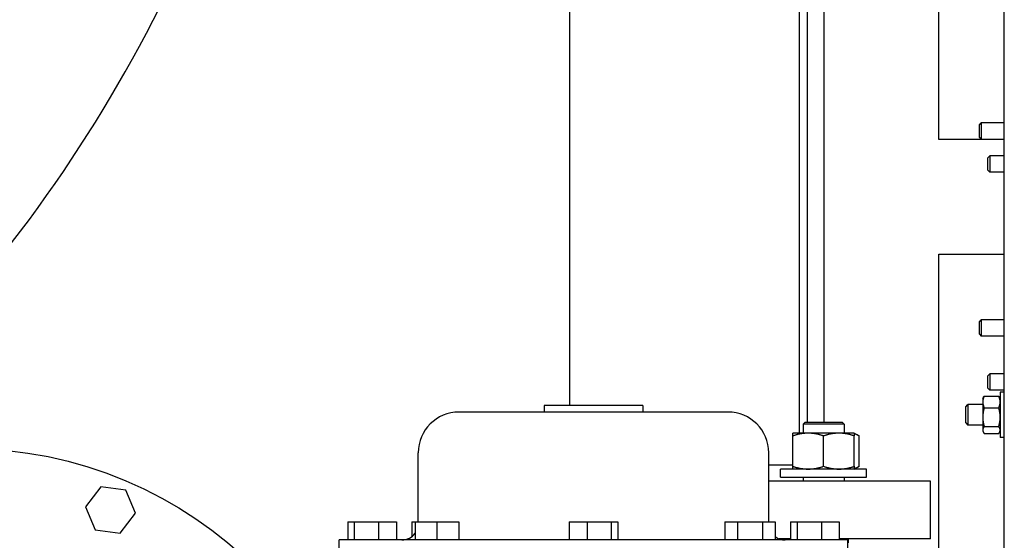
# Model space of a CAD drawing. Header units: inches. Extents: x 24 to 1128, y -69 to 748.
# Tile 106 of 256: x 199.42 to 214.42, y 202.44 to 210.37. Entities that reach past the tile are written whole.
import ezdxf

# ---------------------------------------------------------------- set-up
doc = ezdxf.new("R2010")
doc.units = ezdxf.units.IN
doc.header["$LTSCALE"] = 32
doc.header["$MEASUREMENT"] = 0
doc.layers.add('Visible (ANSI)', color=7, linetype='Continuous', lineweight=30)

msp = doc.modelspace()

# ---------------------------------------------------------------- linework, layer by layer
at = {"layer": 'Visible (ANSI)'}
for p, q in [((211.41537, 204.23806), (211.41537, 250.29617)), ((211.66537, 250.29617), (211.66537, 204.23806)), ((214.41537, 200.67117), (214.41537, 226.67117)), ((213.41537, 208.54617), (213.41537, 226.23816)), ((207.79087, 211.54617), (207.79087, 204.49161)), ((211.29087, 211.54617), (211.29087, 204.07006)), ((214.03537, 208.7655), (214.0651, 208.79617)), ((214.03537, 208.57684), (214.03537, 208.7655)), ((214.0651, 208.79617), (214.0651, 208.54617)), ((214.41537, 208.79617), (214.0651, 208.79617)), ((214.0651, 208.54617), (213.41537, 208.54617)), ((214.03537, 208.57684), (214.0651, 208.54617)), ((214.41537, 208.54617), (214.0651, 208.54617)), ((214.16537, 208.2655), (214.1951, 208.29617)), ((214.16537, 208.07684), (214.16537, 208.2655)), ((214.1951, 208.29617), (214.1951, 208.04617)), ((214.41537, 208.29617), (214.1951, 208.29617)), ((214.16537, 208.07684), (214.1951, 208.04617)), ((214.41537, 208.04617), (214.1951, 208.04617)), ((213.41537, 206.79617), (214.41537, 206.79617)), ((213.41537, 200.42117), (213.41537, 206.79617)), ((214.03537, 205.7655), (214.0651, 205.79617)), ((214.03537, 205.57684), (214.03537, 205.7655)), ((214.0651, 205.79617), (214.0651, 205.54617)), ((214.41537, 205.79617), (214.0651, 205.79617)), ((214.03537, 205.57684), (214.0651, 205.54617)), ((214.41537, 205.54617), (214.0651, 205.54617)), ((214.16537, 204.9455), (214.1951, 204.97617)), ((214.16537, 204.75684), (214.16537, 204.9455)), ((214.1951, 204.97617), (214.1951, 204.72617)), ((214.41537, 204.97617), (214.1951, 204.97617)), ((214.16537, 204.75684), (214.1951, 204.72617)), ((214.08687, 204.59988), (214.09778, 204.61877)), ((214.1092, 204.63546), (214.33054, 204.63546)), ((214.41537, 204.72617), (214.1951, 204.72617)), ((214.35287, 204.59988), (214.34196, 204.61877)), ((214.35287, 204.69363), (214.35287, 204.00613)), ((214.41537, 204.69363), (214.35287, 204.69363)), ((208.90737, 204.49161), (207.40737, 204.49161)), ((207.40737, 204.49161), (207.40737, 204.39161)), ((208.90737, 204.49161), (208.90737, 204.39161)), ((213.82787, 204.47205), (213.86091, 204.50613)), ((213.82787, 204.22771), (213.82787, 204.47205)), ((213.86091, 204.50613), (213.86091, 204.19363)), ((214.08687, 204.50613), (213.86091, 204.50613)), ((214.08687, 204.59988), (214.08687, 204.54582)), ((214.08687, 204.54582), (214.08687, 204.31338)), ((214.1092, 204.45618), (214.33054, 204.45618)), ((210.20737, 204.39161), (206.10737, 204.39161)), ((214.08687, 204.31338), (214.08687, 204.11745)), ((211.38049, 204.23806), (211.34919, 204.20676)), ((211.97419, 204.20676), (211.34919, 204.20676)), ((211.34919, 204.20676), (211.34919, 204.07006)), ((211.38049, 204.23806), (211.94289, 204.23806)), ((211.94289, 204.23806), (211.97419, 204.20676)), ((211.97419, 204.20676), (211.97419, 204.07006)), ((213.82787, 204.22771), (213.86091, 204.19363)), ((214.08687, 204.19363), (213.86091, 204.19363)), ((214.1092, 204.17059), (214.33054, 204.17059)), ((211.42731, 204.07006), (211.19294, 204.07006)), ((211.19294, 203.56493), (211.19294, 204.02819)), ((211.89606, 204.07006), (211.42731, 204.07006)), ((211.66169, 203.56493), (211.66169, 204.02819)), ((212.13044, 204.07006), (211.89606, 204.07006)), ((212.13044, 204.07006), (212.20296, 204.02819)), ((212.13044, 203.56493), (212.13044, 204.02819)), ((212.20296, 203.56493), (212.20296, 204.02819)), ((214.08687, 204.11745), (214.08687, 204.09988)), ((214.08687, 204.09988), (214.09778, 204.08099)), ((214.1092, 204.0643), (214.33054, 204.0643)), ((214.35287, 204.09988), (214.34196, 204.08099)), ((214.41537, 204.00613), (214.35287, 204.00613)), ((205.48737, 202.71861), (205.48737, 203.77161)), ((210.82737, 202.71861), (210.82737, 203.77161)), ((211.19294, 203.58017), (210.82737, 203.58017)), ((212.13044, 203.52306), (212.20296, 203.56493)), ((212.31794, 203.52306), (211.00544, 203.52306)), ((211.00544, 203.40106), (211.00544, 203.52306)), ((211.00544, 203.40106), (212.31794, 203.40106)), ((211.34919, 203.40106), (211.34919, 203.34017)), ((211.97419, 203.40106), (211.97419, 203.34017)), ((212.31794, 203.40106), (212.31794, 203.52306)), ((200.65107, 203.25408), (200.4177, 202.94994)), ((201.03115, 203.20404), (200.65107, 203.25408)), ((213.29087, 203.34017), (210.82737, 203.34017)), ((213.29087, 202.46017), (213.29087, 203.34017)), ((201.17786, 202.84986), (201.03115, 203.20404)), ((200.4177, 202.94994), (200.5644, 202.59576)), ((200.94448, 202.54572), (201.17786, 202.84986)), ((204.41417, 202.71861), (204.51339, 202.71861)), ((204.41417, 202.71861), (204.41417, 202.44261)), ((204.51339, 202.71861), (204.88369, 202.71861)), ((204.51339, 202.71861), (204.51339, 202.44261)), ((204.88369, 202.71861), (205.15477, 202.71861)), ((204.88369, 202.71861), (204.88369, 202.44261)), ((205.15477, 202.71861), (205.15477, 202.44261)), ((205.38901, 202.71861), (205.44037, 202.71861)), ((205.38901, 202.71861), (205.38901, 202.49385)), ((205.44037, 202.71861), (205.77237, 202.71861)), ((205.44037, 202.71861), (205.44037, 202.44261)), ((205.77237, 202.71861), (206.10437, 202.71861)), ((205.77237, 202.71861), (205.77237, 202.44261)), ((206.10437, 202.71861), (206.10437, 202.44261)), ((207.78707, 202.71861), (208.05815, 202.71861)), ((207.78707, 202.71861), (207.78707, 202.44261)), ((208.05815, 202.71861), (208.42845, 202.71861)), ((208.05815, 202.71861), (208.05815, 202.44261)), ((208.42845, 202.71861), (208.52767, 202.71861)), ((208.42845, 202.71861), (208.42845, 202.44261)), ((208.52767, 202.71861), (208.52767, 202.44261)), ((210.15901, 202.71861), (210.15901, 202.44261)), ((210.15901, 202.71861), (210.35069, 202.71861)), ((210.35069, 202.71861), (210.35069, 202.44261)), ((210.35069, 202.71861), (210.73405, 202.71861)), ((210.73405, 202.71861), (210.73405, 202.44261)), ((210.73405, 202.71861), (210.92573, 202.71861)), ((210.92573, 202.71861), (210.92573, 202.44261)), ((211.15997, 202.71861), (211.25919, 202.71861)), ((211.15997, 202.71861), (211.15997, 202.44261)), ((211.25919, 202.71861), (211.62949, 202.71861)), ((211.25919, 202.71861), (211.25919, 202.44261)), ((211.62949, 202.71861), (211.90057, 202.71861)), ((211.62949, 202.71861), (211.62949, 202.44261)), ((211.90057, 202.71861), (211.90057, 202.44261)), ((200.5644, 202.59576), (200.94448, 202.54572)), ((212.03087, 202.44261), (204.28387, 202.44261)), ((204.28387, 202.11761), (204.28387, 202.44261)), ((211.15997, 202.46017), (210.98534, 202.46017)), ((213.29087, 202.46017), (211.90057, 202.46017)), ((211.97419, 202.46017), (211.97419, 202.44261)), ((212.03087, 202.11761), (212.03087, 202.44261)), ((212.04087, 202.40056), (212.04087, 202.46017))]:
    msp.add_line(p, q, dxfattribs=at)
msp.add_circle((198.58537, 197.55867), 6.281, dxfattribs=at)
for centre, radius, start, end in [((181.66537, 220.54617), 22.25, 316.598233, 353.52151), ((206.10737, 203.77161), 0.62, 90, 180), ((210.20737, 203.77161), 0.62, 0, 90), ((205.23737, 202.69261), 0.25, 270, 324.2918), ((211.07737, 202.69261), 0.25, 232.658985, 270)]:
    msp.add_arc(centre, radius, start, end, dxfattribs=at)
for points, weights in [([(214.1092, 204.63546), (214.08687, 204.58742), (214.08687, 204.54582)], [1, 1.0379548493, 1]), ([(214.09778, 204.61877), (214.10242, 204.62682), (214.1092, 204.63546)], [1.01580521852, 1.01121853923, 1]), ([(214.33054, 204.63546), (214.33731, 204.62682), (214.34196, 204.61877)], [1, 1.01121853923, 1.01580521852]), ([(214.35287, 204.54582), (214.35287, 204.58742), (214.33054, 204.63546)], [1, 1.0379548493, 1]), ([(214.08687, 204.54582), (214.08687, 204.50422), (214.1092, 204.45618)], [1, 1.0379548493, 1]), ([(214.1092, 204.45618), (214.08687, 204.37965), (214.08687, 204.31338)], [1, 1.0379548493, 1]), ([(214.33054, 204.45618), (214.35287, 204.50422), (214.35287, 204.54582)], [1, 1.0379548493, 1]), ([(214.35287, 204.31338), (214.35287, 204.37965), (214.33054, 204.45618)], [1, 1.0379548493, 1]), ([(214.08687, 204.31338), (214.08687, 204.24711), (214.1092, 204.17059)], [1, 1.0379548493, 1]), ([(214.33054, 204.17059), (214.35287, 204.24711), (214.35287, 204.31338)], [1, 1.0379548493, 1]), ([(214.1092, 204.17059), (214.08687, 204.14211), (214.08687, 204.11745)], [1, 1.0379548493, 1]), ([(214.35287, 204.11745), (214.35287, 204.14211), (214.33054, 204.17059)], [1, 1.0379548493, 1]), ([(211.19294, 204.02819), (211.19294, 204.07006), (211.19294, 204.07006)], [1, 1.0379548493, 1]), ([(211.42731, 204.07006), (211.31854, 204.07006), (211.19294, 204.02819)], [1, 1.0379548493, 1]), ([(211.66169, 204.02819), (211.53609, 204.07006), (211.42731, 204.07006)], [1, 1.0379548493, 1]), ([(211.89606, 204.07006), (211.78729, 204.07006), (211.66169, 204.02819)], [1, 1.0379548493, 1]), ([(212.13044, 204.02819), (212.00484, 204.07006), (211.89606, 204.07006)], [1, 1.0379548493, 1]), ([(212.13044, 204.07006), (212.13044, 204.07006), (212.13044, 204.02819)], [1, 1.0379548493, 1]), ([(212.20296, 204.02819), (212.16472, 204.05027), (212.13044, 204.06051)], [1, 1.01965956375, 1.01895290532]), ([(214.08687, 204.11745), (214.08687, 204.09278), (214.1092, 204.0643)], [1, 1.0379548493, 1]), ([(214.33054, 204.0643), (214.35287, 204.09278), (214.35287, 204.11745)], [1, 1.0379548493, 1]), ([(211.19294, 203.56493), (211.31854, 203.52306), (211.42731, 203.52306)], [1, 1.0379548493, 1]), ([(211.19294, 203.52306), (211.19294, 203.52306), (211.19294, 203.56493)], [1, 1.0379548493, 1]), ([(211.42731, 203.52306), (211.53609, 203.52306), (211.66169, 203.56493)], [1, 1.0379548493, 1]), ([(211.66169, 203.56493), (211.78729, 203.52306), (211.89606, 203.52306)], [1, 1.0379548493, 1]), ([(211.89606, 203.52306), (212.00484, 203.52306), (212.13044, 203.56493)], [1, 1.0379548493, 1]), ([(212.13044, 203.53261), (212.16472, 203.54285), (212.20296, 203.56493)], [1.01895290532, 1.01965956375, 1]), ([(212.13044, 203.56493), (212.13044, 203.52306), (212.13044, 203.52306)], [1, 1.0379548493, 1])]:
    msp.add_rational_spline(points, weights, degree=2, dxfattribs=at)

doc.saveas('drawing.dxf')
